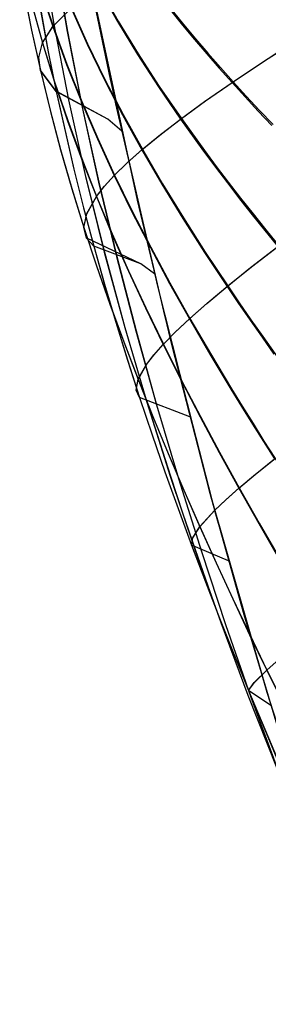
# Model space of a CAD drawing. Header units: millimetres. Extents: x -58 to 58, y -58 to 58.
# Tile 85 of 95: x 20.92 to 22.63, y 42.42 to 49.19. Entities that reach past the tile are written whole.
import ezdxf

# ---------------------------------------------------------------- set-up
doc = ezdxf.new("R2010")
doc.units = ezdxf.units.MM
doc.header["$MEASUREMENT"] = 0
doc.layers.add('Predefinito', color=5, linetype='Continuous')

msp = doc.modelspace()

# ---------------------------------------------------------------- linework, layer by layer
at = {"layer": 'Predefinito'}
msp.add_lwpolyline([(21.2525, 50.1855), (21.5825, 48.6105), (21.9192, 47.155), (22.2649, 45.8101), (22.622, 44.5669), (22.9933, 43.4162), (23.1852, 42.8731), (23.3819, 42.3502), (23.5837, 41.8467), (23.7911, 41.3616), (24.0043, 40.8942), (24.2239, 40.4435), (24.4501, 40.0088), (24.6833, 39.5898), (24.9234, 39.1862), (25.1706, 38.7975), (25.425, 38.4235), (25.6863, 38.064), (25.954, 37.7188)], dxfattribs=at)
at = {"layer": 'Predefinito', "extrusion": (1, 0, 0)}
msp.add_lwpolyline([(44.5669, 319.9973), (44.5669, 60.0047)], dxfattribs=at)
at = {"layer": 'Predefinito'}
for points in [[(20.9229, 50.3234, 329.9371), (20.9509, 50.056, 330.0408), (20.984, 49.7909, 330.1436), (21.024, 49.5139, 330.2507), (21.0691, 49.2391, 330.356), (21.1191, 48.9665, 330.4593), (21.1736, 48.6959, 330.5601), (21.2953, 48.1604, 330.7533), (21.3621, 47.8954, 330.8451), (21.4326, 47.6318, 330.9335), (21.5066, 47.3698, 331.0181), (21.5839, 47.1092, 331.0988), (21.6643, 46.8501, 331.1752), (21.7475, 46.5925, 331.2472), (21.8334, 46.3364, 331.3143), (21.9217, 46.0819, 331.3763), (22.0123, 45.8288, 331.4328), (22.1049, 45.5771, 331.4837), (22.1997, 45.3265, 331.5288), (22.2966, 45.0764, 331.5688), (22.4964, 44.5787, 331.6367), (22.8091, 43.8408, 331.7204), (22.9173, 43.596, 331.7463), (23.3239, 42.7209, 331.834)], [(20.9922, 50.2944, 328.2277), (21.068, 49.7068, 328.4181), (21.1556, 49.169, 328.5915), (21.2584, 48.6376, 328.7589), (21.3751, 48.1116, 328.9182), (21.5045, 47.5903, 329.0674), (21.6457, 47.0732, 329.2049), (21.7975, 46.5603, 329.3288), (21.9588, 46.052, 329.4371), (22.0426, 45.7996, 329.4847), (22.1283, 45.5482, 329.5276), (22.2161, 45.2976, 329.5658), (22.306, 45.0471, 329.5998), (22.4919, 44.5476, 329.6577), (22.8866, 43.5565, 329.7521), (23.2709, 42.6716, 329.8283)], [(21.0655, 50.2637, 326.5399), (21.159, 49.6287, 326.7051), (21.2503, 49.1061, 326.8409), (21.3529, 48.5878, 326.9727), (21.4661, 48.0726, 327.0987), (21.5895, 47.5599, 327.2174), (21.7226, 47.0495, 327.3272), (21.8645, 46.5416, 327.4267), (22.0148, 46.0365, 327.5139), (22.1727, 45.5343, 327.5873), (22.3384, 45.0334, 327.646), (22.5121, 44.533, 327.6936), (22.8833, 43.5359, 327.7718), (23.2475, 42.6437, 327.8352)], [(21.2525, 50.1855, 319.997), (21.7316, 47.948, 319.9948), (21.9701, 46.9478, 319.9953), (22.2267, 45.952, 319.9961), (22.4637, 45.1003, 319.9969), (22.7195, 44.251, 319.9976), (22.996, 43.4082, 319.9982), (23.2956, 42.576, 319.9988)], [(21.2525, 50.1855, 60.006), (21.5457, 48.779, 60.0066), (21.8704, 47.3572, 60.0064), (22.229, 45.9434, 60.0056), (22.6238, 44.561, 60.0047)], [(21.6246, 48.4209, 60.0065), (21.5294, 48.5034, 56.5549), (21.1742, 48.6953, 49.4546), (21.0655, 48.839, 45.8345), (21.0538, 48.9273, 44.0157), (21.0797, 49.028, 42.1916), (21.1508, 49.1417, 40.3622), (21.2767, 49.2673, 38.5312), (21.363, 49.3341, 37.6191), (21.4669, 49.4035, 36.7113), (21.5898, 49.4756, 35.8096), (21.734, 49.5504, 34.9155), (21.9018, 49.6283, 34.0306), (22.0961, 49.7099, 33.1567), (22.2273, 49.7613, 32.6359)], [(21.6246, 48.421, 319.9947), (21.5292, 48.5035, 323.4505), (21.1736, 48.6959, 330.5601), (21.0652, 48.8399, 334.1853), (21.0539, 48.9284, 336.0067), (21.0803, 49.0294, 337.8333), (21.1523, 49.1435, 339.6652), (21.2793, 49.2695, 341.4987), (21.3663, 49.3365, 342.412), (21.4709, 49.406, 343.3208), (21.5947, 49.4783, 344.2235), (21.74, 49.5533, 345.1185), (21.909, 49.6314, 346.0042), (22.1047, 49.7134, 346.8789), (22.2273, 49.7613, 347.3639)], [(21.0686, 49.7063, 51.5936), (21.1563, 49.1685, 51.4205), (21.2591, 48.6372, 51.2533), (21.3757, 48.1113, 51.0943), (21.5051, 47.5901, 50.9453), (21.6462, 47.073, 50.808), (21.7979, 46.5602, 50.6842), (21.9591, 46.0519, 50.5761), (22.0429, 45.7994, 50.5285), (22.1286, 45.5481, 50.4856), (22.2163, 45.2974, 50.4475), (22.3062, 45.047, 50.4136), (22.492, 44.5475, 50.3557), (22.8865, 43.5563, 50.2614), (23.0975, 43.0607, 50.2181), (23.3195, 42.5644, 50.1765), (23.5534, 42.0678, 50.1365)], [(21.1595, 49.6282, 53.3042), (21.2508, 49.1058, 53.1686), (21.3534, 48.5875, 53.037), (21.4666, 48.0724, 52.9111), (21.59, 47.5598, 52.7926), (21.723, 47.0494, 52.683), (21.8649, 46.5415, 52.5836), (22.0151, 46.0364, 52.4965), (22.173, 45.5342, 52.4233), (22.3386, 45.0334, 52.3646), (22.5122, 44.5329, 52.3171), (22.8834, 43.5358, 52.239), (23.0831, 43.0363, 52.203), (23.2939, 42.5357, 52.1683), (23.5169, 42.0343, 52.1348)], [(20.9498, 49.3966, 333.9046), (21.0043, 49.1167, 334.0469), (21.0652, 48.8399, 334.1853), (21.1321, 48.5661, 334.3196), (21.2045, 48.2952, 334.4494), (21.2822, 48.0269, 334.5744), (21.3648, 47.761, 334.6943), (21.452, 47.4971, 334.8089), (21.5434, 47.2353, 334.9179), (21.6387, 46.9756, 335.0208), (21.7376, 46.7179, 335.1175), (21.8397, 46.4622, 335.2075), (21.9447, 46.2083, 335.2905), (22.0524, 45.9562, 335.366), (22.1625, 45.7059, 335.4338), (22.2748, 45.457, 335.4938), (22.3891, 45.2096, 335.5468), (22.5052, 44.9638, 335.594), (22.6228, 44.7201, 335.6363), (22.9826, 44.0024, 335.7453), (23.1055, 43.7656, 335.7788), (23.5632, 42.9206, 335.8916)], [(20.9502, 49.3957, 46.1148), (21.0046, 49.1158, 45.9728), (21.0655, 48.839, 45.8345), (21.1323, 48.5652, 45.7004), (21.2047, 48.2943, 45.5708), (21.2823, 48.026, 45.446), (21.3648, 47.76, 45.3263), (21.4519, 47.4962, 45.2119), (21.5432, 47.2344, 45.1031), (21.6385, 46.9746, 45.0002), (21.7372, 46.7169, 44.9037), (21.8392, 46.4612, 44.8138), (21.9442, 46.2073, 44.731), (22.0518, 45.9552, 44.6555), (22.1617, 45.7048, 44.5878), (22.2739, 45.4559, 44.5279), (22.3881, 45.2085, 44.475), (22.5041, 44.9627, 44.4279), (22.6216, 44.7189, 44.3856), (22.8602, 44.2381, 44.3111), (23.1039, 43.7643, 44.2434), (23.6187, 42.8171, 44.1177), (23.8915, 42.3442, 44.0593)], [(21.0637, 49.4071, 40.5602), (21.1508, 49.1417, 40.3622), (21.2459, 48.8806, 40.1709), (21.3483, 48.6232, 39.9864), (21.4575, 48.3692, 39.8093), (21.573, 48.1178, 39.6398), (21.6944, 47.8687, 39.4782), (21.8214, 47.6216, 39.325), (21.9534, 47.3763, 39.1803), (22.0899, 47.1327, 39.0448), (22.2307, 46.8905, 38.9189), (22.3753, 46.6494, 38.8028), (22.449, 46.5293, 38.7487), (22.5234, 46.4094, 38.6972), (22.5987, 46.2897, 38.6484), (22.6747, 46.1702, 38.6024)], [(21.0649, 49.4087, 339.467), (21.1523, 49.1435, 339.6652), (21.2476, 48.8825, 339.8569), (21.3501, 48.6254, 340.0416), (21.4595, 48.3715, 340.219), (21.5753, 48.1203, 340.3888), (21.697, 47.8713, 340.5506), (21.8242, 47.6243, 340.7041), (21.9564, 47.3792, 340.8489), (22.0932, 47.1357, 340.9846), (22.2342, 46.8936, 341.1108), (22.3791, 46.6527, 341.2269), (22.4529, 46.5326, 341.2812), (22.5275, 46.4127, 341.3327), (22.6029, 46.2931, 341.3816), (22.6791, 46.1737, 341.4277), (22.8328, 45.9365, 341.5116), (22.9875, 45.7026, 341.5854), (23.1426, 45.4725, 341.6508), (23.2975, 45.2463, 341.7091), (23.7561, 44.5951, 341.8568), (24.4679, 43.6266, 342.0505)], [(21.4669, 49.4035, 36.7113), (21.5962, 49.1745, 36.4826), (21.7332, 48.9489, 36.2627), (21.8777, 48.7259, 36.0519), (22.0291, 48.5049, 35.8504), (22.1871, 48.2851, 35.6587), (22.2685, 48.1756, 35.5667), (22.3513, 48.0662, 35.4772), (22.4356, 47.957, 35.3903), (22.5214, 47.8478, 35.3061), (22.6085, 47.7387, 35.2246), (22.697, 47.6295, 35.146)], [(21.4709, 49.406, 343.3208), (21.6005, 49.1774, 343.5498), (21.738, 48.9522, 343.77), (21.8828, 48.7297, 343.9811), (22.0346, 48.509, 344.1828), (22.193, 48.2896, 344.3747), (22.2745, 48.1802, 344.4669), (22.3575, 48.071, 344.5565), (22.4421, 47.9619, 344.6435), (22.528, 47.8529, 344.7278), (22.6153, 47.7439, 344.8094), (22.704, 47.6349, 344.8881)], [(21.8848, 49.3488, 34.6711), (22.0435, 49.1497, 34.4363), (22.1257, 49.0509, 34.3225), (22.2098, 48.9523, 34.2113), (22.2957, 48.8539, 34.1027), (22.3834, 48.7556, 33.9967), (22.4728, 48.6573, 33.8933), (22.564, 48.5591, 33.7926), (22.6568, 48.4607, 33.6947)], [(21.8912, 49.3524, 345.3631), (22.0503, 49.1539, 345.5982), (22.1327, 49.0553, 345.7121), (22.217, 48.957, 345.8234), (22.3032, 48.8589, 345.9321), (22.3911, 48.7609, 346.0383), (22.4808, 48.6628, 346.1418), (22.5721, 48.5648, 346.2426), (22.6652, 48.4667, 346.3406)], [(21.0042, 49.3008, 42.3693), (21.0797, 49.028, 42.1916), (21.1625, 48.759, 42.0196), (21.2522, 48.4937, 41.8536), (21.3482, 48.2315, 41.6941), (21.4502, 47.972, 41.5414), (21.5577, 47.7149, 41.3956), (21.6704, 47.46, 41.2573), (21.7877, 47.2072, 41.1266), (21.9092, 46.9563, 41.0042), (22.0346, 46.7073, 40.8903), (22.1634, 46.4598, 40.7854), (22.2955, 46.2138, 40.6898), (22.4303, 45.9692, 40.6041), (22.5674, 45.7263, 40.5283), (22.706, 45.4861, 40.4614), (22.8457, 45.2488, 40.4021), (22.986, 45.0147, 40.349), (23.2666, 44.5577, 40.2562), (23.548, 44.1121, 40.1726), (24.1337, 43.2227, 40.019), (24.7539, 42.337, 39.8812)], [(21.0047, 49.3022, 337.6553), (21.0803, 49.0294, 337.8333), (21.1633, 48.7606, 338.0056), (21.2531, 48.4953, 338.1718), (21.3493, 48.2332, 338.3315), (21.4515, 47.9738, 338.4845), (21.5592, 47.7168, 338.6305), (21.672, 47.462, 338.7691), (21.7895, 47.2092, 338.8999), (21.9112, 46.9585, 339.0225), (22.0367, 46.7095, 339.1366), (22.1658, 46.4621, 339.2416), (22.298, 46.2162, 339.3373), (22.4331, 45.9716, 339.4232), (22.5704, 45.7288, 339.4991), (22.7092, 45.4886, 339.5661), (22.849, 45.2514, 339.6255), (22.9895, 45.0174, 339.6786), (23.4106, 44.3378, 339.814), (23.5522, 44.1153, 339.8552), (24.0736, 43.322, 339.9932)], [(21.2767, 49.2673, 38.5312), (21.3872, 49.019, 38.3206), (21.5054, 48.7745, 38.1179), (21.6307, 48.5332, 37.9234), (21.7627, 48.2943, 37.7374), (21.901, 48.0573, 37.5602), (22.0451, 47.8219, 37.3922), (22.1946, 47.5878, 37.2339), (22.3491, 47.3548, 37.0856), (22.4281, 47.2387, 37.0154), (22.5082, 47.1226, 36.9478), (22.5894, 47.0067, 36.883), (22.6716, 46.8909, 36.8209)], [(21.2793, 49.2695, 341.4987), (21.3901, 49.0214, 341.7096), (21.5085, 48.7772, 341.9126), (21.6342, 48.5361, 342.1074), (21.7665, 48.2974, 342.2937), (21.905, 48.0607, 342.4711), (22.0494, 47.8255, 342.6393), (22.1992, 47.5917, 342.7979), (22.354, 47.3589, 342.9464), (22.4332, 47.2428, 343.0167), (22.5135, 47.1269, 343.0844), (22.5948, 47.011, 343.1493), (22.6772, 46.8953, 343.2114), (22.7606, 46.7797, 343.2707), (22.8449, 46.6641, 343.327), (22.9302, 46.5486, 343.3804), (23.0163, 46.4331, 343.4307), (23.1029, 46.318, 343.478), (23.1897, 46.2039, 343.5223), (23.3633, 45.9789, 343.6027), (23.5364, 45.7583, 343.6737), (23.7082, 45.5426, 343.7368), (24.2095, 44.9277, 343.8954), (24.9753, 44.0179, 344.1015)], [(21.8503, 47.4416, 60.0061), (21.756, 47.5111, 56.4348), (21.3838, 47.687, 47.2082), (21.3648, 47.76, 45.3263), (21.384, 47.8539, 43.4371), (21.4502, 47.972, 41.5414), (21.5039, 48.0412, 40.5913), (21.573, 48.1178, 39.6398), (21.6589, 48.2021, 38.6878), (21.7627, 48.2943, 37.7374), (21.8857, 48.395, 36.7908), (22.0291, 48.5049, 35.8504), (22.1944, 48.6248, 34.9183), (22.3834, 48.7556, 33.9967), (22.5978, 48.8985, 33.0878), (22.7152, 48.975, 32.6388), (22.8397, 49.0552, 32.1939), (22.9717, 49.1392, 31.7533), (23.1114, 49.2274, 31.3174), (23.2296, 49.3016, 30.9703)], [(21.8503, 47.4416, 319.995), (21.7558, 47.5112, 323.5707), (21.4326, 47.6318, 330.9335), (21.3835, 47.6876, 332.8097), (21.3648, 47.761, 334.6943), (21.3845, 47.8552, 336.5862), (21.4515, 47.9738, 338.4845), (21.5056, 48.0433, 339.436), (21.5753, 48.1203, 340.3888), (21.6619, 48.2048, 341.3421), (21.7665, 48.2974, 342.2937), (21.8903, 48.3986, 343.2413), (22.0346, 48.509, 344.1828), (22.201, 48.6294, 345.1158), (22.3911, 48.7609, 346.0383), (22.6068, 48.9045, 346.9479), (22.7249, 48.9814, 347.3972), (22.8502, 49.0619, 347.8424), (22.983, 49.1464, 348.2831), (23.1236, 49.235, 348.7192), (23.2295, 49.3016, 349.0295)], [(21.0698, 49.2385, 49.6584), (21.1197, 48.9659, 49.5553), (21.1742, 48.6953, 49.4546), (21.2959, 48.16, 49.2618), (21.3627, 47.8949, 49.1701), (21.4331, 47.6314, 49.0818), (21.5071, 47.3694, 48.9973), (21.5843, 47.1088, 48.9168), (21.6647, 46.8497, 48.8404), (21.7478, 46.5921, 48.7686), (21.8336, 46.3361, 48.7015), (21.9219, 46.0815, 48.6396), (22.0124, 45.8285, 48.5831), (22.105, 45.5768, 48.5323), (22.1997, 45.3261, 48.4873), (22.2965, 45.076, 48.4473), (22.4962, 44.5783, 48.3795), (22.703, 44.0852, 48.3225), (23.1405, 43.1054, 48.2201), (23.3747, 42.6147, 48.1723), (23.6206, 42.1241, 48.1264)], [(22.0937, 46.4585, 319.9957), (21.7475, 46.5925, 331.2472), (21.7245, 46.6434, 333.1774), (21.7376, 46.7179, 335.1175), (21.7963, 46.8211, 337.0663), (21.8461, 46.8852, 338.0436), (21.9112, 46.9585, 339.0225), (21.993, 47.0417, 340.0029), (22.0932, 47.1357, 340.9846), (22.2131, 47.2412, 341.9666), (22.354, 47.3589, 342.9464), (22.5172, 47.4898, 343.9211), (22.704, 47.6349, 344.8881), (22.9159, 47.7956, 345.8446), (23.0319, 47.8821, 346.3181), (23.1548, 47.9731, 346.7878), (23.2849, 48.0688, 347.2536), (23.4224, 48.1695, 347.7149), (23.5675, 48.2753, 348.1715), (23.7206, 48.3867, 348.6229), (23.8819, 48.5039, 349.0687), (24.0517, 48.6274, 349.5085), (24.2794, 48.7935, 350.0565)], [(22.0937, 46.4585, 60.0057), (21.7478, 46.5921, 48.7686), (21.7246, 46.6428, 46.8411), (21.7372, 46.7169, 44.9037), (21.7953, 46.8196, 42.9576), (21.8446, 46.8834, 41.9817), (21.9092, 46.9563, 41.0042), (21.9905, 47.0392, 40.0251), (22.0899, 47.1327, 39.0448), (22.2091, 47.2377, 38.0642), (22.3491, 47.3548, 37.0856), (22.5113, 47.4851, 36.112), (22.697, 47.6295, 35.146), (22.9077, 47.7893, 34.1903), (23.023, 47.8755, 33.7173), (23.1452, 47.966, 33.2479), (23.2745, 48.0612, 32.7824), (23.4112, 48.1613, 32.3213), (23.5556, 48.2666, 31.865), (23.7078, 48.3774, 31.4138), (23.8682, 48.4939, 30.9681), (24.037, 48.6167, 30.5284), (24.1561, 48.7034, 30.2347), (24.2791, 48.7933, 29.944)], [(22.3586, 45.4705, 319.9966), (22.1049, 45.5771, 331.4837), (22.1128, 45.6276, 333.453), (22.1625, 45.7059, 335.4338), (22.2652, 45.8182, 337.4245), (22.3402, 45.8893, 338.423), (22.4331, 45.9716, 339.4232), (22.5455, 46.066, 340.4249), (22.6791, 46.1737, 341.4277)], [(22.3586, 45.4704, 60.0052), (22.105, 45.5768, 48.5323), (22.1125, 45.627, 46.5658), (22.1617, 45.7048, 44.5878), (22.2636, 45.8165, 42.6), (22.3381, 45.8873, 41.6029), (22.4303, 45.9692, 40.6041), (22.542, 46.0631, 39.6038), (22.6747, 46.1702, 38.6024)], [(22.6497, 44.4762, 60.0048), (22.4962, 44.5783, 48.3795), (22.5354, 44.6331, 46.3889), (22.6216, 44.7189, 44.3856), (22.6861, 44.7758, 43.3797)], [(22.6497, 44.4763, 319.9975), (22.4964, 44.5787, 331.6367), (22.536, 44.6338, 333.6302), (22.6228, 44.7201, 335.6363), (22.6878, 44.7772, 336.6436)], [(22.6238, 44.561, 60.0047), (22.9731, 43.4755, 60.0038), (23.1495, 42.9722, 60.0034), (23.3371, 42.467, 60.003), (23.5373, 41.96, 60.0026), (23.7518, 41.451, 60.0022), (23.9825, 40.9406, 60.0017), (24.231, 40.4294, 60.0013), (24.4994, 39.9181, 60.0009), (24.6416, 39.6629, 60.0007), (24.7894, 39.4084, 60.0005), (24.9428, 39.1549, 60.0003), (25.1022, 38.9027, 60.0001), (25.2675, 38.6521, 59.9999), (25.4391, 38.4034, 59.9997), (25.6168, 38.157, 59.9996), (25.801, 37.913, 59.9994)]]:
    msp.add_polyline3d(points, dxfattribs=at)

doc.saveas('drawing.dxf')
